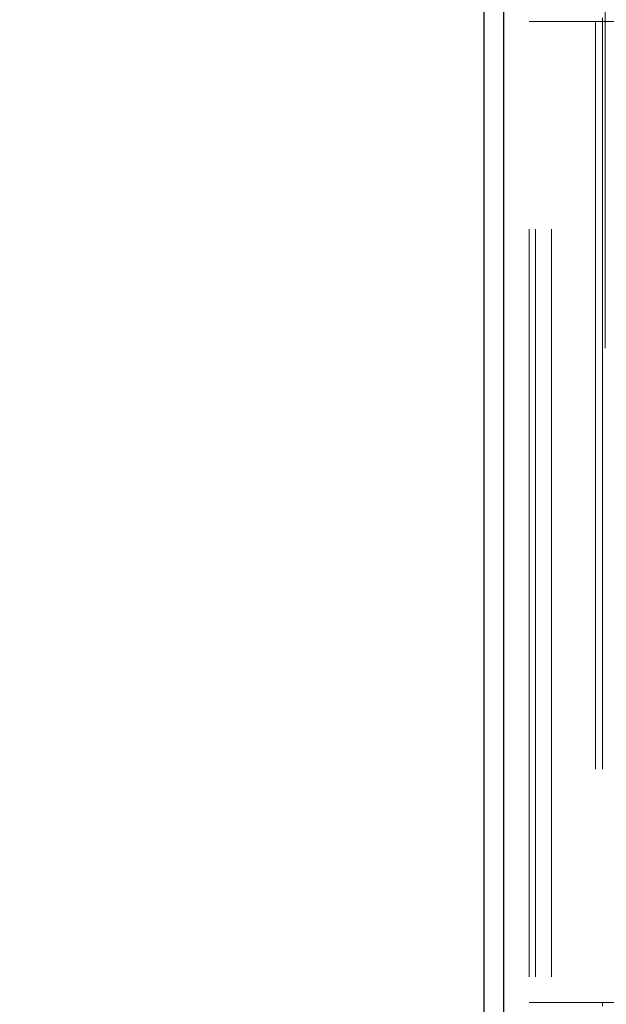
# Model space of a CAD drawing. Header units: inches. Extents: x 0.2 to 10.7, y 0.2 to 7.9.
# Tile 57 of 104: x 2.867 to 2.9455, y 4.6429 to 4.7747. Entities that reach past the tile are written whole.
import ezdxf

# ---------------------------------------------------------------- set-up
doc = ezdxf.new("R2010")
doc.units = ezdxf.units.IN
doc.header["$MEASUREMENT"] = 0
doc.linetypes.add('HIDDEN', pattern=[0.07500000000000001, 0.05, -0.025])
doc.layers.add('DIMENSIONS', color=140, linetype='Continuous')
doc.styles.add('SLDTEXTSTYLE0', font='TXT', dxfattribs={"width": 0.7})
doc.dimstyles.new('SLDDIMSTYLE0', dxfattribs={"dimtxt": 0.0849609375, "dimasz": 0.13, "dimexe": 0, "dimexo": 0.0625, "dimgap": 0.021240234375, "dimtad": 0, "dimtih": 1, "dimtoh": 1, "dimlfac": 12, "dimrnd": 1e-09, "dimzin": 12, "dimdsep": 46, "dimtxsty": 'SLDTEXTSTYLE0', "dimsah": 1, "dimcen": 0.09, "dimadec": 0, "dimazin": 3, "dimtfac": 1, "dimtofl": 0, "dimtmove": 0, "dimatfit": 3, "dimfxl": 0, "dimfrac": 2, "dimtolj": 1, "dimtzin": 12, "dimarcsym": 0})

# ---------------------------------------------------------------- blocks, each defined once
blk = doc.blocks.new('_D')
at = {"layer": 'DIMENSIONS'}
for p, q in [((3.16684697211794, 4.959666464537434), (2.505812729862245, 4.959666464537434)), ((2.630812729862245, 4.959666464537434), (2.630812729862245, 4.399800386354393)), ((2.469238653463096, 4.245749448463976), (2.440708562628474, 4.245749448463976)), ((2.440708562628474, 4.245749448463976), (2.440708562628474, 4.110718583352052)), ((2.792386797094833, 4.245749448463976), (2.820916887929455, 4.245749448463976)), ((2.820916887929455, 4.245749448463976), (2.820916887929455, 4.110718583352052)), ((2.440708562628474, 4.110718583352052), (2.469238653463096, 4.110718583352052)), ((2.820916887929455, 4.110718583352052), (2.792386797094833, 4.110718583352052)), ((2.630812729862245, 3.469388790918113), (2.630812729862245, 4.091698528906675)), ((3.16684697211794, 3.469388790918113), (2.505812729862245, 3.469388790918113))]:
    blk.add_line(p, q, dxfattribs=at)
for points in [[(2.630812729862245, 4.959666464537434), (2.610812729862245, 4.829666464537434), (2.650812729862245, 4.829666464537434)], [(2.630812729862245, 3.469388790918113), (2.650812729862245, 3.599388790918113), (2.610812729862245, 3.599388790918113)]]:
    blk.add_solid(points, dxfattribs=at)
at = {"layer": 'DIMENSIONS', "char_height": 0.08333333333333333, "attachment_point": 1, "style": 'SLDTEXTSTYLE0'}
for s, insert in [('17.88', (2.469238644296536, 4.372191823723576)), ('454.2', (2.469238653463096, 4.218140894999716))]:
    blk.add_mtext(s, dxfattribs=dict(at, insert=insert))

msp = doc.modelspace()

# ---------------------------------------------------------------- linework, layer by layer
at = {"color": 7, "linetype": 'HIDDEN', "lineweight": 18}
for p, q in [((2.938131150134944, 3.246619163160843), (2.938131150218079, 5.643236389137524)), ((2.935131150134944, 3.246619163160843), (2.935131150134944, 5.191766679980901)), ((2.936009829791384, 3.246619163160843), (2.936009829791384, 5.191268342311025)), ((2.938131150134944, 3.246619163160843), (2.938131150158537, 5.190270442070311)), ((2.945301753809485, 4.830723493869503), (2.945301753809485, 4.584660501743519)), ((2.971876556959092, 4.774411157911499), (2.935131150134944, 4.774411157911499)), ((2.944039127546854, 4.774411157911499), (2.944039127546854, 4.643177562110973)), ((2.944973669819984, 4.774903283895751), (2.944973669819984, 4.774411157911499)), ((2.944973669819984, 4.774411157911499), (2.944973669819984, 4.643177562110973)), ((2.971876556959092, 4.643177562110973), (2.935131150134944, 4.643177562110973)), ((2.944973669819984, 4.643177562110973), (2.944973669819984, 4.642685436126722))]:
    msp.add_line(p, q, dxfattribs=at)
at = {"color": 7, "linetype": 'Continuous', "lineweight": 25}
for p, q in [((2.929131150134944, 3.246619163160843), (2.929131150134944, 5.192448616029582)), ((2.931767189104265, 3.246619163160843), (2.931767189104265, 5.191268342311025))]:
    msp.add_line(p, q, dxfattribs=at)

# ---------------------------------------------------------------- dimensions: what is measured, and where the dimension line sits
at = {"layer": 'DIMENSIONS'}
dim = msp.add_linear_dim(base=(2.630812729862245, 3.469388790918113), p1=(3.21684697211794, 4.959666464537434), p2=(3.21684697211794, 3.469388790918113), angle=90.0000000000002, dimstyle='SLDDIMSTYLE0', dxfattribs=at)
dim.commit()
dim.dimension.update_dxf_attribs({"geometry": '_D', "text_midpoint": (2.630812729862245, 4.245749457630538), "dimtype": 160})

doc.saveas('drawing.dxf')
